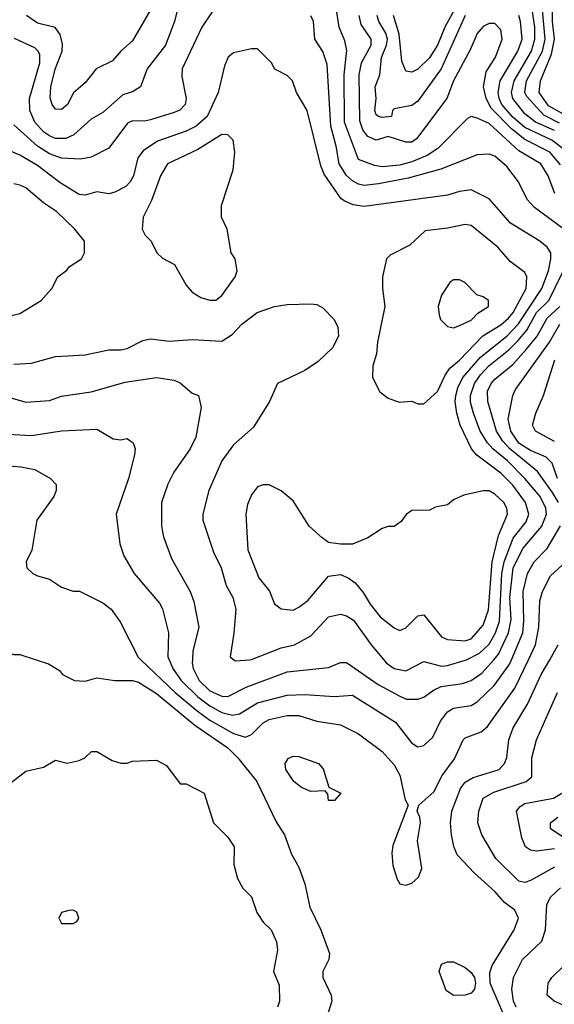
# Model space of a CAD drawing. Header units: inches. Extents: x 1793389 to 1900389, y 320802 to 470796.
# Tile 248 of 256: x 1820510 to 1822310, y 398839 to 402156. Entities that reach past the tile are written whole.
import ezdxf

# ---------------------------------------------------------------- set-up
doc = ezdxf.new("R2010")
doc.units = ezdxf.units.IN
doc.header["$MEASUREMENT"] = 0
doc.layers.add('B8329', color=7, linetype='Continuous')
doc.layers.add('B8420', color=7, linetype='Continuous')

msp = doc.modelspace()

# ---------------------------------------------------------------- linework, layer by layer
at = {"layer": 'B8329', "color": 2}
for points, elevation in [([(1820565, 400000), (1820606.4, 399986.4), (1820643.6, 399963.6), (1820654, 399950), (1820694, 399930), (1820730, 399927.3), (1820770, 399938.8), (1820830, 399930.5), (1820889.6, 399930.4), (1820910, 399924.4), (1820970, 399886.7), (1821099.3, 399779.3), (1821210, 399703.1), (1821244.4, 399670), (1821307.7, 399590), (1821373.5, 399453.5), (1821401.6, 399410), (1821424.7, 399344.7), (1821450, 399301), (1821470, 399244.7), (1821486.2, 399166.2), (1821523.8, 399090), (1821552.7, 399010), (1821550.5, 398990), (1821530.4, 398950), (1821530.4, 398930), (1821558, 398870), (1821561.1, 398850), (1821542, 398790)], 322), ([(1820917.7, 400000), (1821033.4, 399890), (1821107.3, 399827.3), (1821150, 399796.5), (1821230, 399751.8), (1821270, 399739.3), (1821290, 399747.7), (1821330, 399787.7), (1821350, 399798.4), (1821410, 399812.2), (1821450, 399812.4), (1821510, 399793.4), (1821590, 399780.7), (1821650.8, 399750), (1821730, 399690.7), (1821770, 399646), (1821790, 399611), (1821808, 399528), (1821818, 399510), (1821766.2, 399373.8), (1821763, 399350), (1821766.6, 399306.6), (1821780.5, 399260.5), (1821790, 399244.7), (1821810, 399241), (1821830, 399246.8), (1821852, 399268), (1821863.7, 399296.3), (1821849.5, 399390), (1821859.3, 399450), (1821857.2, 399470), (1821848, 399490), (1821854, 399510), (1821904.5, 399555.5), (1821932, 399610), (1821973.6, 399666.4), (1822002.7, 399730), (1822010, 399737.3), (1822063.3, 399756.7), (1822084.9, 399775.1), (1822176.3, 399903.7), (1822222.6, 400000)], 326), ([(1821012.5, 400000), (1821024.9, 399970), (1821053.4, 399930), (1821110, 399875.2), (1821150, 399844.4), (1821190, 399822.7), (1821226.3, 399813.7), (1821250, 399817.6), (1821310, 399854.9), (1821410, 399880.3), (1821470, 399883.1), (1821570, 399876.4), (1821630, 399880.5), (1821774.8, 399790), (1821830, 399718.8), (1821850, 399706), (1821870, 399711), (1821901.2, 399738.8), (1821926.7, 399793.3), (1821950, 399824.9), (1821970, 399837.1), (1822030, 399846), (1822050, 399858), (1822106.7, 399913.3), (1822157.8, 399982.2), (1822165.4, 400000)], 330), ([(1821091.1, 400000), (1821090.5, 399989.5), (1821094, 399970), (1821113.7, 399930), (1821150, 399894.6), (1821190, 399877), (1821210, 399876.4), (1821272.5, 399907.5), (1821410, 399959.3), (1821550, 399973.4), (1821590, 399990.7), (1821610, 399990.8), (1821716.7, 399916.7), (1821790, 399877.1), (1821812.5, 399867.5), (1821850, 399867.3), (1821870, 399873.4), (1821902.6, 399897.4), (1821929, 399910), (1822000.5, 399919.5), (1822030, 399930.5), (1822065.7, 399954.3), (1822105.6, 400000)], 334), ([(1821230.9, 400000), (1821236, 399996), (1821284, 400000)], 338), ([(1821735.5, 400000), (1821744, 399990), (1821770, 399970.5), (1821810, 399962), (1821870, 399994), (1821930, 399978.7), (1821950, 399980.3), (1822010, 399998), (1822014.1, 400000)], 338), ([(1822145.6, 398790), (1822093.3, 398910), (1822093.1, 398946.9), (1822100.7, 398970), (1822174.5, 399090), (1822189.5, 399130), (1822176.4, 399156.4), (1822142, 399182), (1822110, 399219.5), (1822040.5, 399280.5), (1821983, 399343), (1821971.3, 399371.3), (1821963.6, 399410), (1821960.5, 399450), (1821965.1, 399490), (1821994.1, 399565.8), (1822010, 399587.7), (1822036.6, 399603.4), (1822124, 399630), (1822142, 399650), (1822149.5, 399670.5), (1822156.2, 399730), (1822171.6, 399770), (1822219.7, 399850), (1822265.6, 399950), (1822294.2, 400000)], 322), ([(1822310, 399300.9), (1822230, 399256), (1822210, 399249.2), (1822190, 399254), (1822112.7, 399330), (1822065.2, 399410), (1822052.7, 399450), (1822055.1, 399490), (1822070, 399533.4), (1822106, 399554), (1822215.3, 399590), (1822234, 399606), (1822234, 399670), (1822249.5, 399730), (1822320.9, 399890)], 318), ([(1820465.6, 399574.4), (1820530, 399624.7), (1820590, 399638), (1820630, 399662), (1820670, 399651), (1820710, 399660.7), (1820728.7, 399670), (1820751.1, 399691.1), (1820770, 399691.3), (1820820.7, 399660.7), (1820850, 399651.3), (1820870, 399651.3), (1820890, 399658), (1820970, 399662), (1821003.6, 399643.6), (1821050, 399582), (1821070, 399582), (1821131, 399551), (1821162, 399450), (1821210, 399402), (1821231.3, 399370), (1821230.8, 399310), (1821243.4, 399263.4), (1821261, 399230), (1821290, 399201), (1821308.4, 399148.4), (1821330, 399116), (1821356, 399090), (1821374.8, 399050), (1821378, 399022), (1821364.7, 398950), (1821383.6, 398903.6), (1821384.7, 398850), (1821378, 398830)], 318), ([(1822310, 399363.5), (1822250, 399355.1), (1822230, 399358.4), (1822212.7, 399370), (1822200.1, 399400.1), (1822182.7, 399490), (1822194.2, 399505.8), (1822210, 399515.5), (1822306.6, 399533.4), (1822335.1, 399550)], 314), ([(1822388.4, 399370), (1822297.2, 399430), (1822297.2, 399450), (1822321.2, 399470)], 310), ([(1822180.9, 398830), (1822172.3, 398850), (1822167, 398890), (1822172.7, 398930), (1822202.7, 398990), (1822267.5, 399052.5), (1822279.5, 399090), (1822284.5, 399175.5), (1822298.4, 399201.6), (1822330, 399231.3)], 318), ([(1822350, 398832), (1822309, 398850), (1822285.2, 398870), (1822289.2, 398910), (1822301.2, 398930), (1822342.7, 398970)], 314)]:
    msp.add_lwpolyline(points, dxfattribs=dict(at, elevation=elevation))
for points, elevation in [([(1821550, 399526), (1821547.3, 399547.3), (1821538, 399558), (1821490, 399556), (1821459, 399570), (1821433.2, 399590), (1821406, 399630), (1821404, 399650), (1821413.2, 399666.8), (1821430, 399674.8), (1821450, 399674), (1821516, 399650), (1821531.9, 399631.9), (1821550.9, 399570.9), (1821591, 399550), (1821570, 399526)], 322), ([(1820690, 399156), (1820675.5, 399155.5), (1820650, 399148), (1820641, 399130), (1820650, 399112), (1820690, 399111.3), (1820702, 399118), (1820708.7, 399130), (1820702, 399150)], 318), ([(1821970, 398869.5), (1821945.8, 398885.8), (1821922, 398950), (1821930, 398974), (1821950, 398982), (1821970, 398982), (1822010, 398962.8), (1822030, 398946), (1822040.7, 398930), (1822044, 398910), (1822040.7, 398890), (1822030, 398877.2), (1822010, 398869.6)], 322)]:
    msp.add_lwpolyline(points, close=True, dxfattribs=dict(at, elevation=elevation))
at = {"layer": 'B8420', "color": 2}
for points, elevation in [([(1821058, 402262), (1821030.6, 402150), (1821000.7, 402070), (1820939.1, 401990), (1820916, 401930), (1820890, 401913.2), (1820857.5, 401902.5), (1820790, 401842.7), (1820750, 401820.9), (1820691.8, 401768.2), (1820664.7, 401755.3), (1820630, 401755.1), (1820610, 401764.7), (1820590, 401778), (1820560.5, 401810), (1820543.5, 401850), (1820542.4, 401890), (1820577.4, 402010), (1820577.1, 402037.1), (1820572, 402050), (1820560.5, 402060.5), (1820491.8, 402091.8)], 330), ([(1822327.6, 401807.6), (1822274.2, 401834.2), (1822216.8, 401896.8), (1822210.9, 401910), (1822216.4, 401950), (1822270.5, 402049.5), (1822278.6, 402090), (1822266.6, 402226.6)], 314), ([(1822338.8, 401838.8), (1822290, 401866), (1822258.3, 401910), (1822262.7, 401950), (1822300.6, 402039.4), (1822310.6, 402090), (1822303.7, 402150), (1822302.9, 402230)], 310), ([(1821157.5, 402182.5), (1821123, 402130), (1821057.3, 401990), (1821055.3, 401964.7), (1821070.6, 401890), (1821067.3, 401870), (1821048.5, 401851.5), (1821030, 401842.9), (1820950, 401818.4), (1820930, 401814), (1820890, 401814.5), (1820872.5, 401807.5), (1820810, 401722.7), (1820750, 401692.3), (1820714.6, 401685.4), (1820650.4, 401689.6), (1820610, 401704), (1820569.8, 401729.8), (1820490, 401802)], 334), ([(1820950, 402189), (1820890, 402084), (1820850.5, 402049.5), (1820822.5, 402017.5), (1820767.3, 401990), (1820730, 401942.7), (1820690.4, 401909.6), (1820670.6, 401870), (1820650, 401853.2), (1820630, 401854), (1820619.3, 401870), (1820612.5, 401892.5), (1820614.5, 401930), (1820629.6, 401989.6), (1820653.3, 402050), (1820653.4, 402073.4), (1820646.3, 402106.3), (1820629.2, 402129.2), (1820570, 402143.7), (1820532.7, 402170)], 326), ([(1822311.5, 401570), (1822289.5, 401630), (1822264.5, 401670), (1822190, 401714), (1822090, 401806.6), (1822050, 401824.5), (1822030, 401829.3), (1822017.5, 401822.5), (1821918, 401722), (1821882, 401698), (1821830, 401676.4), (1821790, 401665.7), (1821730, 401660.5), (1821704.2, 401664.2), (1821650, 401685.2), (1821603.5, 401810), (1821602.7, 401970), (1821611.5, 402051.5), (1821604.9, 402084.9), (1821585.1, 402130), (1821575.1, 402195.1)], 330), ([(1821973.6, 402190), (1821941.5, 402130), (1821916.5, 402070), (1821890, 402027.3), (1821850, 401989.5), (1821830, 401979.3), (1821810, 401982), (1821796.2, 402016.2), (1821787, 402107), (1821768.5, 402170)], 318), ([(1822310, 401782.2), (1822246.3, 401810), (1822210, 401838.9), (1822169.8, 401890), (1822165.1, 401910), (1822174, 401950), (1822232.8, 402050), (1822243.8, 402090), (1822244.1, 402130), (1822235.1, 402190)], 318), ([(1822346.7, 401446.7), (1822242.6, 401522.6), (1822218, 401550), (1822189.3, 401610), (1822150, 401661.2), (1822110, 401696), (1822090, 401702.7), (1822050, 401700.9), (1821927.6, 401652.4), (1821817.8, 401622.2), (1821717.4, 401602.6), (1821670, 401597.6), (1821650, 401601.5), (1821630, 401612.6), (1821610, 401631.2), (1821585.7, 401670), (1821575.8, 401730), (1821557, 401797), (1821545.1, 402005.1), (1821530, 402048.7), (1821502.9, 402090), (1821499.5, 402150), (1821490, 402169)], 334), ([(1822330, 401667.3), (1822294.3, 401710), (1822210, 401752), (1822166.8, 401786.8), (1822097.3, 401857.3), (1822079.8, 401890), (1822071.1, 401930), (1822080.4, 401979.6), (1822111.5, 402030), (1822134, 402090), (1822130, 402122), (1822110, 402142.7), (1822090, 402142.7), (1822070, 402132.7), (1822050, 402109.2), (1822026.3, 402053.7), (1821970.5, 401950), (1821948, 401890), (1821845.9, 401754.2), (1821830, 401743.6), (1821810, 401743.6), (1821750, 401762.4), (1821710, 401749.6), (1821681.8, 401761.8), (1821664.5, 401784.5), (1821655.1, 401815.1), (1821652.3, 401970), (1821661.1, 402010), (1821692.8, 402070), (1821693, 402090), (1821659.5, 402139.5), (1821652.6, 402170)], 326), ([(1822010, 402169.4), (1821928.8, 401990), (1821850, 401880.9), (1821830, 401867), (1821770, 401855.3), (1821764.7, 401850), (1821762, 401830), (1821730, 401826.6), (1821718, 401830), (1821710, 401835.3), (1821705.6, 401850), (1821709.7, 401890), (1821706.6, 401930), (1821722, 401970), (1821727.9, 402027.9), (1821745.1, 402070), (1821747.6, 402090), (1821742.7, 402110), (1821718.9, 402150), (1821712.8, 402170)], 322), ([(1822350, 401712.3), (1822301.3, 401750), (1822210, 401792.8), (1822170, 401827.6), (1822133.3, 401870), (1822123.5, 401890), (1822120.3, 401910), (1822127.1, 401950), (1822186.9, 402050), (1822201, 402090), (1822196.4, 402150), (1822189.7, 402170)], 322), ([(1822014.1, 400000), (1822058.3, 400021.7), (1822090, 400052.4), (1822112, 400090), (1822124.8, 400130), (1822133, 400290), (1822140.7, 400330), (1822170.7, 400409.3), (1822215.2, 400464.8), (1822223.5, 400490), (1822212.8, 400530), (1822170, 400587.8), (1822130, 400627.8), (1822048.8, 400688.8), (1822031.3, 400710), (1821992.8, 400790), (1821981, 400830), (1821976, 400870), (1821978.5, 400890), (1821984.4, 400915.6), (1822001.7, 400950), (1822061.3, 401018.7), (1822150, 401090.3), (1822188.6, 401131.4), (1822267.6, 401250), (1822289.6, 401309.6), (1822297.6, 401350), (1822298, 401370), (1822286, 401390), (1822261.2, 401410), (1822162.7, 401470), (1822090, 401552.7), (1822030, 401582.7), (1821990, 401577), (1821950, 401564.5), (1821670, 401526), (1821632.5, 401532.5), (1821604.1, 401544.1), (1821592.3, 401552.3), (1821534.9, 401634.9), (1821523.6, 401663.6), (1821477.2, 401850), (1821442, 401910), (1821428, 401950), (1821410, 401968), (1821369.3, 401989.3), (1821358, 402010), (1821310, 402058), (1821290, 402058), (1821230, 402044), (1821211.3, 402030), (1821199.8, 402000.2), (1821178, 401910), (1821140.4, 401830), (1821103.4, 401796.6), (1821070, 401780.5), (1820973.3, 401746.7), (1820925.5, 401714.5), (1820908, 401690), (1820892.7, 401630), (1820882, 401610), (1820866.6, 401593.4), (1820830, 401575.1), (1820809.4, 401569.4), (1820770, 401576), (1820730, 401565.2), (1820710, 401567), (1820646.1, 401606.1), (1820570, 401665.1), (1820510, 401699.5), (1820438, 401730)], 338), ([(1820450, 401151.3), (1820510, 401166), (1820582, 401210), (1820618, 401250), (1820638, 401290), (1820668.4, 401311.6), (1820676.4, 401323.6), (1820718, 401350), (1820728, 401370), (1820728, 401410), (1820695.3, 401450), (1820634, 401510), (1820590, 401539.3), (1820530, 401589.3), (1820510, 401598), (1820490, 401602.7)], 342), ([(1822105.6, 400000), (1822121.6, 400018.4), (1822155.6, 400090), (1822164.2, 400135.8), (1822159.4, 400210), (1822170.9, 400310), (1822204.7, 400375.3), (1822268.2, 400450), (1822283.5, 400490), (1822281.1, 400510), (1822262.6, 400550), (1822210.6, 400610.6), (1822152.6, 400670), (1822102.4, 400710), (1822084.7, 400730), (1822060.4, 400770), (1822037.4, 400830), (1822027.5, 400867.5), (1822027.3, 400890), (1822041, 400930), (1822060.8, 400959.2), (1822089.7, 400990), (1822156.4, 401043.6), (1822186.5, 401073.5), (1822216.8, 401110), (1822249.8, 401170), (1822291, 401210), (1822359.8, 401350)], 334), ([(1820490, 400995.5), (1820550, 400998.8), (1820630, 401020.7), (1820730, 401026.8), (1820810, 401044), (1820850, 401044), (1820871.7, 401048.3), (1820924.5, 401075.5), (1820950, 401080.7), (1821013.2, 401073.2), (1821090, 401078), (1821190, 401073.4), (1821225.1, 401094.9), (1821257.2, 401130), (1821309, 401170), (1821368, 401190), (1821410, 401196.3), (1821490, 401198.8), (1821510, 401196), (1821530, 401184.7), (1821567.1, 401147.1), (1821581, 401121), (1821582.8, 401090), (1821562.8, 401050), (1821515.2, 401004.8), (1821470, 400974), (1821378, 400930), (1821350.7, 400869.3), (1821296.8, 400783.2), (1821230, 400724), (1821190.8, 400670), (1821146.8, 400570), (1821126.8, 400490), (1821126.8, 400470), (1821162, 400362), (1821187.7, 400310), (1821204.9, 400250), (1821227.3, 400210), (1821237.3, 400170), (1821230.7, 400089.3), (1821218, 400010), (1821230.9, 400000)], 338), ([(1822323.9, 400530), (1822303.5, 400563.5), (1822253.4, 400633.4), (1822160.4, 400710), (1822136.3, 400736.3), (1822115.6, 400770), (1822086.3, 400870), (1822084.7, 400904.7), (1822096.9, 400930), (1822110, 400944.4), (1822170, 400994), (1822215.3, 401044.7), (1822252.4, 401090), (1822285.4, 401150), (1822328.4, 401190)], 330), ([(1822320.4, 400610), (1822302, 400662), (1822282.7, 400682.7), (1822230, 400704.4), (1822190, 400729.8), (1822163.5, 400770), (1822154, 400810), (1822169.5, 400890), (1822179.5, 400910), (1822294, 401070), (1822328.3, 401130)], 326), ([(1822310, 400734.7), (1822246, 400770), (1822236, 400790), (1822247, 400830), (1822273.6, 400890), (1822311.1, 401010)], 322), ([(1820410, 400902.8), (1820530, 400867.7), (1820610, 400873.4), (1820650, 400887.3), (1820750, 400902), (1820864.8, 400935.2), (1820970, 400950.8), (1821030, 400942), (1821050, 400932), (1821090, 400898), (1821112, 400890), (1821121, 400850), (1821102.8, 400750), (1821084, 400710), (1821028.3, 400631.7), (1821008.3, 400591.7), (1820987.3, 400530), (1820987.3, 400450), (1820994.4, 400414.4), (1821021.1, 400341.1), (1821084, 400230), (1821096.4, 400196.4), (1821113.4, 400110), (1821093, 400030), (1821091.1, 400000)], 334), ([(1820410, 400762.8), (1820550, 400755.5), (1820650, 400770.6), (1820770, 400776), (1820824.5, 400744.5), (1820850, 400741), (1820870, 400744.7), (1820879.8, 400739.8), (1820891.3, 400730), (1820898, 400710), (1820896, 400690), (1820876, 400610), (1820834.8, 400490), (1820847.3, 400390), (1820860.7, 400350), (1820894.8, 400290), (1820980.7, 400190), (1820990, 400171.3), (1821010.5, 400090.5), (1821008.4, 400010), (1821012.5, 400000)], 330), ([(1820450, 400654.9), (1820514, 400650), (1820560.7, 400640.7), (1820614, 400610), (1820632, 400590), (1820632, 400570), (1820624.7, 400550), (1820567.3, 400470), (1820551, 400369), (1820532, 400330), (1820534, 400310), (1820554, 400290), (1820570, 400282), (1820610, 400271.3), (1820650, 400244.7), (1820690, 400231.3), (1820710.7, 400230.7), (1820790, 400191), (1820818, 400170), (1820847.5, 400127.5), (1820908.6, 400008.6), (1820917.7, 400000)], 326), ([(1822165.4, 400000), (1822203.5, 400090), (1822207.4, 400130), (1822205.4, 400230), (1822219.7, 400290), (1822241.6, 400330), (1822286, 400374), (1822330, 400450.8)], 330), ([(1822222.6, 400000), (1822246.6, 400050), (1822257.4, 400110), (1822261.4, 400198.5), (1822269.8, 400230.2), (1822297.1, 400282.9), (1822349.6, 400330.4)], 326), ([(1821284, 400000), (1821290, 400000.5), (1821390, 400040.5), (1821435.3, 400050), (1821490, 400080.7), (1821550, 400144), (1821590, 400153.4), (1821610, 400147.7), (1821633.3, 400133.3), (1821693, 400050), (1821735.5, 400000)], 338), ([(1820328, 400000), (1820330, 400001), (1820430, 400024.7), (1820470, 400024.7), (1820490, 400018), (1820510, 400018), (1820565, 400000)], 322), ([(1822294.2, 400000), (1822322.9, 400050)], 322)]:
    msp.add_lwpolyline(points, dxfattribs=dict(at, elevation=elevation))
for points, elevation in [([(1821190, 401769), (1821110, 401718), (1821007.3, 401670), (1820984, 401630), (1820953, 401547), (1820926, 401490), (1820922, 401450), (1820932, 401430), (1820952, 401410), (1820972, 401370), (1820990, 401352), (1821030.9, 401330.9), (1821070, 401262), (1821090, 401238), (1821119.8, 401219.8), (1821150, 401211), (1821170, 401211.3), (1821190, 401226.8), (1821235.3, 401290), (1821242, 401310), (1821235.3, 401350), (1821222, 401370), (1821208.7, 401450), (1821188.7, 401490), (1821188.7, 401530), (1821228.7, 401650), (1821234, 401710), (1821228, 401750), (1821210, 401768)], 342), ([(1822010, 401466), (1821950, 401453.2), (1821875.3, 401444.7), (1821823.5, 401396.5), (1821756.9, 401363.1), (1821744.7, 401350), (1821730.9, 401289.1), (1821730.8, 401250), (1821738.8, 401190), (1821714, 401070), (1821710.6, 401030), (1821698.8, 400990), (1821698, 400950), (1821722.8, 400902.8), (1821750, 400881), (1821787.1, 400867.1), (1821830, 400871.3), (1821850, 400862), (1821870, 400862), (1821916.6, 400903.4), (1821941.7, 400958.3), (1821958, 400982), (1821990, 401008.5), (1822068.9, 401091.1), (1822130, 401127.6), (1822155.4, 401150), (1822170.9, 401170), (1822214.7, 401250), (1822217, 401290), (1822210, 401304), (1822161.2, 401341.2), (1822119.3, 401390), (1822030, 401462.7)], 342), ([(1821990, 401279), (1821970, 401279), (1821958, 401270), (1821930, 401228), (1821918.8, 401190), (1821922, 401162), (1821926.4, 401146.4), (1821950, 401122), (1821970, 401118), (1821990, 401126), (1822030, 401144), (1822052.5, 401167.5), (1822088, 401190), (1822088, 401210), (1822070, 401222), (1822048.7, 401228.7), (1822008, 401270)], 346), ([(1821350, 400588.7), (1821330, 400588.7), (1821310, 400582), (1821290, 400555.3), (1821276.8, 400523.2), (1821270.7, 400490), (1821277.3, 400370), (1821315.2, 400275.2), (1821350.4, 400230.4), (1821368.1, 400188.1), (1821390, 400171), (1821430, 400167.3), (1821450, 400177.3), (1821480.1, 400199.9), (1821550, 400281), (1821590, 400286.8), (1821615.9, 400275.9), (1821638.8, 400258.8), (1821666.6, 400226.6), (1821690, 400187.3), (1821723.9, 400143.9), (1821770, 400106.8), (1821790, 400098.8), (1821810, 400106.8), (1821850, 400147.3), (1821870, 400150.8), (1821930, 400077.3), (1821950, 400067.7), (1822010, 400063.8), (1822030, 400070.6), (1822070, 400116.3), (1822087.7, 400167.7), (1822101, 400330), (1822121.8, 400418.2), (1822151.8, 400490), (1822149.3, 400510), (1822139.3, 400530), (1822110, 400558), (1822090, 400569.2), (1822070, 400569.2), (1822005.4, 400554.6), (1821970, 400538), (1821950, 400522), (1821910, 400514), (1821890, 400504), (1821830, 400502), (1821810.9, 400489.1), (1821794.4, 400465.6), (1821770.9, 400449.1), (1821750, 400448.7), (1821730, 400442), (1821682, 400410), (1821630, 400389), (1821590, 400389), (1821550, 400395.3), (1821528, 400410), (1821484, 400450), (1821430, 400535.3), (1821390, 400568.7), (1821370, 400579)], 342)]:
    msp.add_lwpolyline(points, close=True, dxfattribs=dict(at, elevation=elevation))

doc.saveas('drawing.dxf')
